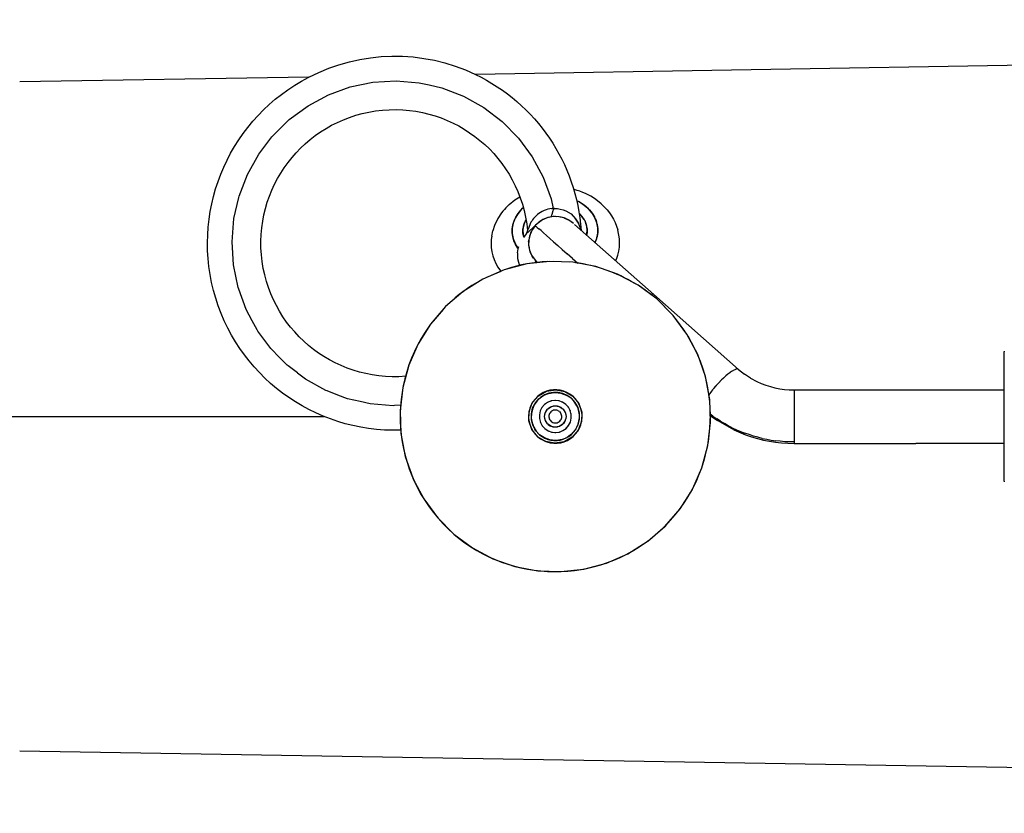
# Model space of a CAD drawing. Extents: x 0 to 2623, y 0 to 1316.
# Tile 5 of 9: x 700 to 792, y 1241 to 1316. Entities that reach past the tile are written whole.
import ezdxf

# ---------------------------------------------------------------- set-up
doc = ezdxf.new("R2010")
doc.units = 0
doc.header["$MEASUREMENT"] = 0
doc.layers.add('MAKE2D$VISIBILE$CURVE', color=7, linetype='CONTINUOUS')

msp = doc.modelspace()

# ---------------------------------------------------------------- linework, layer by layer
at = {"layer": 'MAKE2D$VISIBILE$CURVE', "color": 7}
for p, q in [((1050, 1315.604), (742.536, 1310.494)), ((726.992, 1310.235), (700, 1309.787)), ((732.979, 1309.76), (735.14, 1309.894)), ((735.14, 1309.894), (737.298, 1309.72)), ((728.824, 1308.581), (730.859, 1309.319)), ((730.859, 1309.319), (732.979, 1309.76)), ((737.298, 1309.72), (738.218, 1309.511)), ((738.218, 1309.511), (739.409, 1309.24)), ((739.409, 1309.24), (741.431, 1308.465)), ((726.914, 1307.561), (728.824, 1308.581)), ((741.431, 1308.465), (743.322, 1307.41)), ((725.169, 1306.28), (726.914, 1307.561)), ((743.322, 1307.41), (745.043, 1306.097)), ((723.624, 1304.763), (725.169, 1306.28)), ((745.043, 1306.097), (746.56, 1304.551)), ((722.31, 1303.042), (723.539, 1304.652)), ((723.539, 1304.652), (723.624, 1304.763)), ((746.56, 1304.551), (747.841, 1302.806)), ((721.255, 1301.151), (722.31, 1303.042)), ((747.841, 1302.806), (748.861, 1300.897)), ((720.48, 1299.129), (721.255, 1301.151)), ((748.861, 1300.897), (749.599, 1298.861)), ((749.183, 1300.01), (749.225, 1299.9)), ((720, 1297.018), (720.449, 1298.993)), ((720.449, 1298.994), (720.48, 1299.129)), ((745.683, 1298.33), (746.236, 1298.779)), ((746.236, 1298.779), (746.685, 1299.069)), ((749.599, 1298.861), (749.786, 1297.964)), ((754.282, 1298.409), (753.789, 1298.802)), ((746.856, 1297.899), (746.517, 1297.498)), ((746.775, 1297.813), (746.825, 1297.862)), ((747.034, 1298.054), (746.856, 1297.899)), ((746.932, 1297.965), (747.032, 1298.062)), ((747.032, 1298.062), (747.033, 1298.062)), ((749.659, 1297.956), (749.915, 1297.973)), ((749.8, 1297.796), (749.883, 1297.97)), ((749.915, 1297.973), (749.884, 1297.97)), ((751.999, 1298.696), (752.185, 1298.609)), ((752.24, 1298.58), (752, 1298.691)), ((752.185, 1298.609), (752.557, 1298.386)), ((752.706, 1298.28), (752.24, 1298.58)), ((752.557, 1298.386), (752.893, 1298.13)), ((753.11, 1297.928), (752.706, 1298.28)), ((752.893, 1298.13), (753.035, 1297.993)), ((753.445, 1297.53), (753.11, 1297.928)), ((753.141, 1297.891), (753.191, 1297.843)), ((753.191, 1297.843), (753.445, 1297.53)), ((754.21, 1298.465), (754.349, 1298.355)), ((754.282, 1298.409), (754.281, 1298.409)), ((719.826, 1294.86), (720, 1297.018)), ((744.638, 1297.039), (744.323, 1296.383)), ((746.255, 1297.061), (746.077, 1296.598)), ((746.145, 1296.806), (746.307, 1297.16)), ((746.517, 1297.498), (746.255, 1297.061)), ((746.307, 1297.16), (746.517, 1297.498)), ((746.517, 1297.498), (746.775, 1297.813)), ((747.249, 1296.886), (747.279, 1296.931)), ((747.277, 1296.94), (747.274, 1296.935)), ((748.829, 1296.925), (748.16, 1296.407)), ((748.864, 1296.947), (748.459, 1296.689)), ((749.329, 1297.128), (748.864, 1296.947)), ((749.29, 1297.113), (748.884, 1296.955)), ((748.995, 1297.009), (748.932, 1296.974)), ((749.154, 1297.06), (748.995, 1297.009)), ((749.828, 1297.214), (749.329, 1297.128)), ((749.797, 1297.209), (749.364, 1297.135)), ((749.487, 1297.167), (749.411, 1297.142)), ((749.654, 1297.184), (749.487, 1297.167)), ((749.612, 1297.177), (749.693, 1297.449)), ((749.693, 1297.449), (749.8, 1297.796)), ((750.332, 1297.198), (749.828, 1297.214)), ((750.315, 1297.198), (749.87, 1297.213)), ((750, 1297.22), (749.916, 1297.211)), ((749.941, 1297.217), (749.942, 1297.211)), ((750, 1297.22), (749.987, 1297.209)), ((750.145, 1297.204), (750.012, 1297.219)), ((750.368, 1297.189), (750.315, 1297.198)), ((750.82, 1297.082), (750.332, 1297.198)), ((750.807, 1297.085), (750.368, 1297.189)), ((750.549, 1297.159), (750.449, 1297.17)), ((750.668, 1297.118), (750.549, 1297.159)), ((751.229, 1296.893), (750.824, 1297.08)), ((751.072, 1296.979), (750.958, 1297.018)), ((750.989, 1297.746), (751.47, 1297.456)), ((751.156, 1296.927), (751.072, 1296.979)), ((751.844, 1297.063), (751.47, 1297.456)), ((751.47, 1297.456), (751.899, 1297.007)), ((752.151, 1296.592), (751.844, 1297.063)), ((751.899, 1297.007), (752.204, 1296.538)), ((752.322, 1297.424), (752.264, 1297.476)), ((752.266, 1297.469), (752.49, 1297.235)), ((752.515, 1297.204), (752.322, 1297.424)), ((752.49, 1297.235), (752.704, 1296.913)), ((752.677, 1296.967), (752.515, 1297.204)), ((752.704, 1296.913), (752.677, 1296.967)), ((752.746, 1296.833), (752.704, 1296.913)), ((752.704, 1296.913), (752.724, 1296.883)), ((753.702, 1297.095), (753.445, 1297.53)), ((753.445, 1297.53), (753.651, 1297.194)), ((753.651, 1297.194), (753.678, 1297.135)), ((753.875, 1296.634), (753.702, 1297.095)), ((753.734, 1297.01), (753.809, 1296.841)), ((744.323, 1296.383), (744.16, 1295.894)), ((745.978, 1295.689), (745.98, 1296.065)), ((745.98, 1296.065), (746.036, 1296.439)), ((745.985, 1296.119), (745.982, 1295.635)), ((746.077, 1296.598), (745.985, 1296.119)), ((746.036, 1296.439), (746.145, 1296.806)), ((746.983, 1296.029), (746.972, 1295.878)), ((746.981, 1295.681), (746.983, 1296.029)), ((746.989, 1296.108), (746.983, 1296.029)), ((746.983, 1296.082), (746.989, 1296.108)), ((746.983, 1296.029), (746.983, 1296.082)), ((746.989, 1296.108), (747.063, 1296.457)), ((746.992, 1296.151), (746.989, 1296.108)), ((747.051, 1296.423), (746.992, 1296.151)), ((747.063, 1296.457), (747.051, 1296.423)), ((747.088, 1296.525), (747.063, 1296.457)), ((747.063, 1296.457), (747.067, 1296.478)), ((747.067, 1296.478), (747.088, 1296.526)), ((747.088, 1296.526), (747.209, 1296.808)), ((747.145, 1296.684), (747.088, 1296.525)), ((747.209, 1296.808), (747.145, 1296.684)), ((747.249, 1296.886), (747.209, 1296.808)), ((747.209, 1296.808), (747.23, 1296.858)), ((747.23, 1296.858), (747.249, 1296.886)), ((747.319, 1295.592), (747.457, 1296.046)), ((748.126, 1296.376), (747.393, 1295.686)), ((747.73, 1296.678), (747.457, 1296.046)), ((747.844, 1295.986), (747.638, 1295.539)), ((748.127, 1296.376), (747.844, 1295.986)), ((748.11, 1296.351), (747.86, 1296.008)), ((748.12, 1296.365), (748.11, 1296.352)), ((748.459, 1296.689), (748.127, 1296.376)), ((748.127, 1296.376), (748.148, 1296.356)), ((748.148, 1296.356), (748.213, 1296.299)), ((748.321, 1296.204), (748.213, 1296.299)), ((748.321, 1296.204), (748.471, 1296.071)), ((748.664, 1295.901), (748.471, 1296.071)), ((748.559, 1296.763), (748.515, 1296.724)), ((748.704, 1296.845), (748.559, 1296.763)), ((751.625, 1296.615), (751.289, 1296.859)), ((751.549, 1296.682), (751.438, 1296.751)), ((751.593, 1296.639), (751.549, 1296.682)), ((751.788, 1296.476), (759.199, 1289.928)), ((752.396, 1296.013), (752.204, 1296.538)), ((752.407, 1295.93), (752.396, 1296.013)), ((752.724, 1296.883), (752.746, 1296.833)), ((752.746, 1296.833), (752.863, 1296.553)), ((752.805, 1296.715), (752.746, 1296.833)), ((752.863, 1296.553), (752.805, 1296.715)), ((752.887, 1296.484), (752.863, 1296.553)), ((752.863, 1296.553), (752.883, 1296.505)), ((752.883, 1296.505), (752.887, 1296.484)), ((752.887, 1296.484), (752.957, 1296.137)), ((752.898, 1296.452), (752.887, 1296.484)), ((752.954, 1296.183), (752.898, 1296.452)), ((752.957, 1296.137), (752.954, 1296.183)), ((752.962, 1296.057), (752.957, 1296.137)), ((752.957, 1296.137), (752.962, 1296.11)), ((752.962, 1296.057), (752.96, 1295.709)), ((752.962, 1296.11), (752.962, 1296.057)), ((752.971, 1295.912), (752.962, 1296.057)), ((753.809, 1296.841), (753.846, 1296.71)), ((753.961, 1296.156), (753.875, 1296.634)), ((753.887, 1296.57), (753.914, 1296.476)), ((753.914, 1296.476), (753.966, 1296.102)), ((753.959, 1295.672), (753.961, 1296.156)), ((753.966, 1296.102), (753.963, 1295.726)), ((744.021, 1295.073), (744.001, 1294.693)), ((744.062, 1295.394), (744.021, 1295.073)), ((744.062, 1295.394), (744.16, 1295.894)), ((746.03, 1295.316), (745.978, 1295.689)), ((745.982, 1295.635), (746.068, 1295.158)), ((746.101, 1295.069), (746.03, 1295.316)), ((746.068, 1295.158), (746.101, 1295.072)), ((746.135, 1294.95), (746.101, 1295.069)), ((746.102, 1295.069), (746.21, 1294.781)), ((746.972, 1295.878), (746.99, 1295.606)), ((747.06, 1295.286), (746.981, 1295.681)), ((746.99, 1295.606), (747.045, 1295.339)), ((747.045, 1295.339), (747.056, 1295.307)), ((747.075, 1295.253), (747.319, 1295.592)), ((747.638, 1295.539), (747.521, 1295.045)), ((747.617, 1295.476), (747.577, 1295.282)), ((747.63, 1295.506), (747.617, 1295.476)), ((747.826, 1295.955), (747.762, 1295.807)), ((747.845, 1295.982), (747.826, 1295.955)), ((748.897, 1295.695), (748.664, 1295.901)), ((749.171, 1295.452), (748.897, 1295.695)), ((749.485, 1295.175), (749.171, 1295.452)), ((749.836, 1294.865), (749.485, 1295.175)), ((752.96, 1295.709), (752.912, 1295.483)), ((752.917, 1295.479), (752.952, 1295.641)), ((752.952, 1295.641), (752.971, 1295.912)), ((753.721, 1294.816), (753.837, 1295.116)), ((753.837, 1295.116), (753.798, 1294.985)), ((753.837, 1295.116), (753.867, 1295.193)), ((753.867, 1295.193), (753.879, 1295.257)), ((753.879, 1295.257), (753.899, 1295.362)), ((753.899, 1295.325), (753.879, 1295.257)), ((753.899, 1295.362), (753.959, 1295.672)), ((753.899, 1295.362), (753.899, 1295.325)), ((753.907, 1295.352), (753.899, 1295.325)), ((753.963, 1295.726), (753.907, 1295.352)), ((755.983, 1295.128), (755.833, 1295.977)), ((755.999, 1294.748), (755.983, 1295.128)), ((719.96, 1292.699), (719.826, 1294.86)), ((744.001, 1294.693), (744.017, 1294.312)), ((744.017, 1294.312), (744.07, 1293.934)), ((746.21, 1294.781), (746.135, 1294.95)), ((746.21, 1294.781), (746.242, 1294.696)), ((746.266, 1294.656), (746.21, 1294.781)), ((746.242, 1294.696), (746.266, 1294.656)), ((746.266, 1294.656), (746.499, 1294.262)), ((746.292, 1294.597), (746.266, 1294.656)), ((746.499, 1294.262), (746.292, 1294.597)), ((746.459, 1293.827), (746.537, 1294.215)), ((746.537, 1294.215), (746.499, 1294.262)), ((746.499, 1294.262), (746.537, 1294.216)), ((746.537, 1294.216), (746.602, 1294.432)), ((746.537, 1294.215), (746.537, 1294.216)), ((747.5, 1294.723), (747.5, 1294.725)), ((747.5, 1294.724), (747.5, 1294.723)), ((747.5, 1294.723), (747.5, 1294.72)), ((747.501, 1294.72), (747.5, 1294.723)), ((747.521, 1295.045), (747.505, 1294.555)), ((747.505, 1294.555), (747.586, 1294.072)), ((747.512, 1294.938), (747.51, 1294.93)), ((747.513, 1294.78), (747.51, 1294.931)), ((747.52, 1295.003), (747.512, 1294.964)), ((747.512, 1294.964), (747.513, 1294.779)), ((747.512, 1294.779), (747.513, 1294.781)), ((747.515, 1294.496), (747.516, 1294.441)), ((747.515, 1294.489), (747.517, 1294.487)), ((747.516, 1294.985), (747.519, 1294.971)), ((747.516, 1294.441), (747.551, 1294.281)), ((747.517, 1294.487), (747.517, 1294.449)), ((749.836, 1294.865), (750.225, 1294.521)), ((750.649, 1294.147), (750.225, 1294.521)), ((750.649, 1294.147), (751.107, 1293.742)), ((753.721, 1294.816), (753.706, 1294.782)), ((753.708, 1294.781), (753.721, 1294.816)), ((753.798, 1294.985), (753.721, 1294.816)), ((755.921, 1293.988), (755.979, 1294.367)), ((755.979, 1294.367), (755.999, 1294.748)), ((744.07, 1293.934), (744.16, 1293.56)), ((744.16, 1293.56), (744.286, 1293.194)), ((746.459, 1293.827), (746.464, 1293.304)), ((746.464, 1293.304), (746.662, 1292.614)), ((747.586, 1294.072), (747.768, 1293.594)), ((747.613, 1294.001), (747.629, 1293.929)), ((747.629, 1293.929), (747.701, 1293.77)), ((747.768, 1293.594), (748.296, 1292.899)), ((747.814, 1293.521), (747.846, 1293.451)), ((747.846, 1293.451), (747.934, 1293.333)), ((751.597, 1293.309), (751.107, 1293.742)), ((751.597, 1293.309), (752.107, 1292.858)), ((755.624, 1293.087), (755.697, 1293.246)), ((755.697, 1293.246), (755.827, 1293.614)), ((755.827, 1293.614), (755.921, 1293.988)), ((720.401, 1290.579), (719.96, 1292.699)), ((744.286, 1293.194), (744.447, 1292.837)), ((744.447, 1292.837), (744.642, 1292.492)), ((744.642, 1292.492), (744.87, 1292.16)), ((747.326, 1292.791), (745.232, 1292.233)), ((746.873, 1292.676), (746.871, 1292.679)), ((749.48, 1293.03), (747.326, 1292.791)), ((748.106, 1293.1), (748.158, 1293.03)), ((748.158, 1293.03), (748.242, 1292.955)), ((751.646, 1292.946), (749.48, 1293.03)), ((751.287, 1292.96), (749.848, 1293.016)), ((749.969, 1293.012), (749.969, 1293.018)), ((753.774, 1292.54), (751.646, 1292.946)), ((751.722, 1292.932), (751.722, 1292.932)), ((755.819, 1291.821), (753.774, 1292.54)), ((745.232, 1292.233), (743.244, 1291.37)), ((744.922, 1292.098), (743.575, 1291.513)), ((744.87, 1292.16), (744.922, 1292.098)), ((757.733, 1290.805), (755.819, 1291.821)), ((720.448, 1290.448), (720.401, 1290.579)), ((743.244, 1291.37), (741.408, 1290.22)), ((758.916, 1289.93), (757.733, 1290.805)), ((759.475, 1289.516), (757.909, 1290.675)), ((721.139, 1288.544), (720.449, 1290.447)), ((741.408, 1290.22), (739.763, 1288.809)), ((758.917, 1289.93), (758.914, 1289.929)), ((758.917, 1289.929), (758.916, 1289.93)), ((759.083, 1289.965), (758.917, 1289.929)), ((759.475, 1289.516), (758.917, 1289.929)), ((758.917, 1289.929), (758.917, 1289.929)), ((759.199, 1289.928), (759.083, 1289.965)), ((759.088, 1289.965), (759.083, 1289.964)), ((759.199, 1289.928), (759.088, 1289.965)), ((759.199, 1289.928), (767.104, 1282.942)), ((739.763, 1288.809), (738.347, 1287.168)), ((759.475, 1289.516), (761.005, 1287.981)), ((760.858, 1288.129), (759.475, 1289.516)), ((721.714, 1287.466), (721.139, 1288.544)), ((739.527, 1288.536), (738.587, 1287.447)), ((762.289, 1286.235), (761.005, 1287.981)), ((722.159, 1286.634), (721.714, 1287.466)), ((738.347, 1287.168), (737.191, 1285.335)), ((762.078, 1286.523), (761.223, 1287.684)), ((722.242, 1286.521), (722.159, 1286.634)), ((723.44, 1284.889), (722.242, 1286.521)), ((763.299, 1284.318), (762.289, 1286.235)), ((737.191, 1285.335), (736.321, 1283.35)), ((724.296, 1284.017), (723.44, 1284.889)), ((764.012, 1282.271), (763.299, 1284.318)), ((791.9, 1284.635), (791.9, 1284.573)), ((791.9, 1284.438), (791.9, 1284.573)), ((791.9, 1284.233), (791.9, 1284.438)), ((791.9, 1283.96), (791.9, 1284.233)), ((724.957, 1283.344), (724.296, 1284.017)), ((725.069, 1283.259), (724.957, 1283.344)), ((725.928, 1282.603), (725.069, 1283.259)), ((736.321, 1283.35), (735.757, 1281.257)), ((791.9, 1283.622), (791.9, 1283.96)), ((791.9, 1283.223), (791.9, 1283.622)), ((791.9, 1282.768), (791.9, 1283.223)), ((726.678, 1282.03), (725.929, 1282.602)), ((764.411, 1280.141), (764.012, 1282.271)), ((765.91, 1282.328), (765.722, 1282.159)), ((766.097, 1282.486), (765.91, 1282.328)), ((766.014, 1282.417), (765.984, 1282.391)), ((766.039, 1282.437), (766.014, 1282.417)), ((766.281, 1282.629), (766.097, 1282.486)), ((766.306, 1282.646), (766.281, 1282.629)), ((766.32, 1282.657), (766.306, 1282.646)), ((766.347, 1282.675), (766.32, 1282.657)), ((766.456, 1282.751), (766.347, 1282.675)), ((766.568, 1282.819), (766.456, 1282.751)), ((766.589, 1282.833), (766.569, 1282.82)), ((766.596, 1282.836), (766.589, 1282.833)), ((766.61, 1282.845), (766.596, 1282.836)), ((766.747, 1282.914), (766.61, 1282.845)), ((766.792, 1282.931), (766.747, 1282.914)), ((766.831, 1282.945), (766.792, 1282.931)), ((766.814, 1282.941), (766.792, 1282.931)), ((766.831, 1282.945), (766.814, 1282.941)), ((766.873, 1282.96), (766.831, 1282.945)), ((766.976, 1282.978), (766.873, 1282.96)), ((766.983, 1282.978), (766.976, 1282.978)), ((766.988, 1282.979), (766.983, 1282.978)), ((766.997, 1282.976), (766.983, 1282.978)), ((766.998, 1282.976), (766.988, 1282.979)), ((767.057, 1282.969), (766.997, 1282.976)), ((767.113, 1282.933), (767.057, 1282.969)), ((767.104, 1282.942), (767.095, 1282.945)), ((767.106, 1282.938), (767.104, 1282.942)), ((767.113, 1282.933), (767.652, 1282.5)), ((768.211, 1282.129), (767.652, 1282.5)), ((791.9, 1282.263), (791.9, 1282.768)), ((791.9, 1281.713), (791.9, 1282.263)), ((728.569, 1280.975), (726.678, 1282.03)), ((764.967, 1281.375), (764.776, 1281.149)), ((765.005, 1281.418), (764.967, 1281.375)), ((765.024, 1281.44), (765.006, 1281.418)), ((765.056, 1281.474), (765.024, 1281.44)), ((765.159, 1281.59), (765.056, 1281.474)), ((765.35, 1281.793), (765.159, 1281.59)), ((765.354, 1281.797), (765.351, 1281.793)), ((765.359, 1281.802), (765.354, 1281.797)), ((765.527, 1281.972), (765.359, 1281.802)), ((765.66, 1282.1), (765.527, 1281.972)), ((765.687, 1282.126), (765.66, 1282.1)), ((765.7, 1282.137), (765.687, 1282.126)), ((765.722, 1282.159), (765.7, 1282.137)), ((768.211, 1282.129), (768.82, 1281.803)), ((791.9, 1281.125), (791.9, 1281.713)), ((728.7, 1280.925), (728.569, 1280.975)), ((729.71, 1280.537), (728.7, 1280.925)), ((730.591, 1280.2), (729.71, 1280.537)), ((735.757, 1281.257), (735.512, 1279.112)), ((747.853, 1279.82), (748.42, 1280.477)), ((748.42, 1280.477), (749.178, 1280.901)), ((748.576, 1280.268), (748.929, 1280.518)), ((748.889, 1280.49), (749.055, 1280.568)), ((748.929, 1280.518), (749.434, 1280.717)), ((749.178, 1280.901), (750.035, 1281.04)), ((749.358, 1280.688), (749.553, 1280.733)), ((749.434, 1280.717), (749.971, 1280.79)), ((749.553, 1280.733), (749.554, 1280.733)), ((749.863, 1280.775), (750.066, 1280.779)), ((749.971, 1280.79), (750.51, 1280.731)), ((750.035, 1281.04), (750.888, 1280.877)), ((750.381, 1280.745), (750.572, 1280.709)), ((750.51, 1280.731), (751.02, 1280.545)), ((750.888, 1280.877), (751.634, 1280.432)), ((750.895, 1280.591), (751.048, 1280.527)), ((751.47, 1280.243), (751.02, 1280.545)), ((751.634, 1280.432), (752.182, 1279.759)), ((764.425, 1280.697), (764.332, 1280.565)), ((764.421, 1280.692), (764.332, 1280.563)), ((764.594, 1280.921), (764.425, 1280.697)), ((764.682, 1281.032), (764.594, 1280.921)), ((764.711, 1281.069), (764.682, 1281.032)), ((764.734, 1281.096), (764.711, 1281.069)), ((764.776, 1281.149), (764.734, 1281.096)), ((772.283, 1281.02), (791.9, 1281.02)), ((772.283, 1281.02), (772.283, 1281)), ((772.283, 1281), (772.283, 1280.956)), ((772.283, 1280.956), (772.283, 1280.943)), ((772.283, 1280.943), (772.283, 1280.85)), ((772.283, 1280.85), (772.283, 1280.771)), ((772.283, 1280.771), (772.283, 1280.729)), ((772.283, 1280.729), (772.283, 1280.578)), ((772.283, 1280.578), (772.283, 1280.473)), ((772.283, 1280.473), (772.283, 1280.391)), ((772.283, 1280.391), (772.283, 1280.18)), ((791.9, 1280.506), (791.9, 1281.125)), ((791.9, 1279.864), (791.9, 1280.506)), ((731.782, 1279.929), (730.591, 1280.2)), ((732.702, 1279.72), (731.782, 1279.929)), ((734.86, 1279.546), (732.702, 1279.72)), ((735, 1279.554), (734.86, 1279.546)), ((735.566, 1279.59), (735, 1279.554)), ((747.544, 1279.008), (747.853, 1279.82)), ((747.886, 1279.311), (748.083, 1279.697)), ((748.083, 1279.697), (748.143, 1279.807)), ((748.083, 1279.697), (748.132, 1279.794)), ((748.132, 1279.794), (748.143, 1279.807)), ((748.143, 1279.807), (748.476, 1280.193)), ((748.476, 1280.192), (748.575, 1280.268)), ((748.476, 1280.193), (748.486, 1280.205)), ((748.486, 1280.205), (748.576, 1280.268)), ((748.991, 1279.65), (748.755, 1279.376)), ((749.023, 1279.672), (748.975, 1279.632)), ((749.286, 1279.859), (748.991, 1279.65)), ((749.301, 1279.867), (749.269, 1279.847)), ((749.622, 1279.991), (749.286, 1279.859)), ((749.309, 1279.258), (749.632, 1279.47)), ((749.512, 1279.413), (749.617, 1279.46)), ((749.655, 1279.996), (749.589, 1279.978)), ((749.617, 1279.46), (749.644, 1279.472)), ((749.981, 1280.04), (749.622, 1279.991)), ((749.632, 1279.47), (750, 1279.54)), ((749.644, 1279.472), (749.671, 1279.484)), ((749.671, 1279.484), (749.84, 1279.527)), ((749.84, 1279.527), (749.991, 1279.538)), ((750.013, 1280.036), (749.968, 1280.038)), ((750.34, 1280.001), (749.981, 1280.04)), ((749.991, 1279.538), (750.014, 1279.54)), ((750, 1279.54), (750.368, 1279.47)), ((750.014, 1279.54), (750.187, 1279.522)), ((750.187, 1279.522), (750.355, 1279.475)), ((750.358, 1279.994), (750.303, 1280.005)), ((750.68, 1279.877), (750.34, 1280.001)), ((750.355, 1279.475), (750.375, 1279.465)), ((750.368, 1279.47), (750.693, 1279.256)), ((750.375, 1279.465), (750.512, 1279.399)), ((750.712, 1279.855), (750.653, 1279.887)), ((750.98, 1279.675), (750.68, 1279.877)), ((750.98, 1279.675), (751.223, 1279.408)), ((751.47, 1280.243), (751.835, 1279.842)), ((751.813, 1279.866), (751.898, 1279.725)), ((751.835, 1279.842), (752.093, 1279.365)), ((752.182, 1279.759), (752.468, 1278.939)), ((764.488, 1278.002), (764.411, 1280.141)), ((772.283, 1280.18), (772.283, 1280.078)), ((772.283, 1280.078), (772.283, 1279.952)), ((772.283, 1279.952), (772.283, 1279.712)), ((772.283, 1279.712), (772.283, 1279.599)), ((772.283, 1279.599), (772.283, 1279.453)), ((772.283, 1279.453), (772.283, 1279.208)), ((791.9, 1279.206), (791.9, 1279.864)), ((655.375, 1278.54), (728.432, 1278.54)), ((735.512, 1279.112), (735.511, 1279.104)), ((735.511, 1279.104), (735.513, 1279.054)), ((735.513, 1279.054), (735.589, 1276.938)), ((747.532, 1278.14), (747.544, 1279.008)), ((747.763, 1278.782), (747.886, 1279.311)), ((747.77, 1278.24), (747.763, 1278.782)), ((747.765, 1278.661), (747.781, 1278.861)), ((747.855, 1279.178), (747.909, 1279.355)), ((748.591, 1279.054), (748.509, 1278.701)), ((748.517, 1278.737), (748.509, 1278.668)), ((748.509, 1278.701), (748.513, 1278.34)), ((748.6, 1279.072), (748.585, 1279.037)), ((748.755, 1279.376), (748.591, 1279.054)), ((748.771, 1279.394), (748.737, 1279.341)), ((749, 1278.54), (749.07, 1278.908)), ((749, 1278.554), (749.018, 1278.727)), ((749.002, 1278.53), (749, 1278.554)), ((749.07, 1278.172), (749, 1278.54)), ((749.013, 1278.38), (749.002, 1278.53)), ((749.018, 1278.727), (749.065, 1278.895)), ((749.065, 1278.895), (749.075, 1278.915)), ((749.07, 1278.908), (749.284, 1279.233)), ((749.075, 1278.915), (749.141, 1279.052)), ((749.141, 1279.052), (749.243, 1279.193)), ((749.243, 1279.193), (749.284, 1279.233)), ((749.284, 1279.233), (749.309, 1279.258)), ((749.309, 1279.258), (749.368, 1279.315)), ((749.368, 1279.315), (749.512, 1279.413)), ((749.405, 1278.62), (749.4, 1278.521)), ((749.4, 1278.521), (749.412, 1278.422)), ((749.427, 1278.716), (749.405, 1278.62)), ((749.463, 1278.808), (749.427, 1278.716)), ((749.515, 1278.893), (749.463, 1278.808)), ((749.58, 1278.968), (749.515, 1278.893)), ((749.656, 1279.031), (749.58, 1278.968)), ((749.742, 1279.081), (749.656, 1279.031)), ((749.834, 1279.116), (749.742, 1279.081)), ((749.931, 1279.136), (749.834, 1279.116)), ((750.03, 1279.139), (749.931, 1279.136)), ((750.129, 1279.126), (750.03, 1279.139)), ((750.223, 1279.097), (750.129, 1279.126)), ((750.312, 1279.052), (750.223, 1279.097)), ((750.392, 1278.994), (750.312, 1279.052)), ((750.392, 1278.994), (750.461, 1278.923)), ((750.518, 1278.842), (750.461, 1278.923)), ((750.512, 1279.399), (750.653, 1279.297)), ((750.561, 1278.753), (750.518, 1278.842)), ((750.588, 1278.657), (750.561, 1278.753)), ((750.6, 1278.559), (750.588, 1278.657)), ((750.595, 1278.46), (750.6, 1278.559)), ((750.653, 1279.297), (750.693, 1279.256)), ((750.693, 1279.256), (750.718, 1279.23)), ((750.718, 1279.23), (750.93, 1278.908)), ((750.718, 1279.23), (750.775, 1279.172)), ((750.775, 1279.172), (750.873, 1279.028)), ((750.873, 1279.028), (750.92, 1278.922)), ((750.92, 1278.922), (750.932, 1278.896)), ((750.93, 1278.908), (751, 1278.54)), ((751, 1278.54), (750.93, 1278.172)), ((750.932, 1278.896), (750.944, 1278.869)), ((750.944, 1278.869), (750.987, 1278.7)), ((751, 1278.526), (750.982, 1278.352)), ((750.987, 1278.7), (750.998, 1278.55)), ((750.998, 1278.55), (751, 1278.526)), ((751.237, 1279.382), (751.198, 1279.436)), ((751.209, 1279.42), (751.203, 1279.43)), ((751.259, 1279.342), (751.209, 1279.42)), ((751.396, 1279.09), (751.223, 1279.408)), ((751.412, 1279.028), (751.368, 1279.141)), ((751.405, 1279.054), (751.387, 1279.106)), ((751.487, 1278.74), (751.396, 1279.09)), ((751.487, 1278.702), (751.468, 1278.811)), ((751.487, 1278.727), (751.479, 1278.77)), ((751.491, 1278.378), (751.487, 1278.74)), ((752.062, 1279.422), (752.126, 1279.238)), ((752.093, 1279.365), (752.23, 1278.84)), ((752.206, 1278.932), (752.231, 1278.731)), ((752.23, 1278.84), (752.237, 1278.297)), ((752.468, 1278.939), (752.456, 1278.071)), ((764.72, 1278.565), (764.461, 1278.757)), ((764.465, 1278.648), (765.143, 1278.161)), ((764.607, 1278.54), (764.469, 1278.54)), ((764.72, 1278.565), (765.065, 1278.327)), ((772.283, 1279.208), (772.283, 1279.072)), ((772.283, 1279.072), (772.283, 1278.933)), ((772.283, 1278.933), (772.283, 1278.647)), ((772.283, 1278.647), (772.283, 1278.517)), ((791.9, 1278.54), (791.9, 1279.206)), ((791.9, 1277.874), (791.9, 1278.54)), ((747.818, 1277.32), (747.532, 1278.14)), ((747.794, 1278.148), (747.769, 1278.349)), ((747.907, 1277.715), (747.77, 1278.24)), ((747.938, 1277.657), (747.874, 1277.841)), ((748.165, 1277.238), (747.907, 1277.715)), ((748.513, 1278.353), (748.521, 1278.309)), ((748.513, 1278.34), (748.604, 1277.99)), ((748.595, 1278.026), (748.613, 1277.974)), ((748.604, 1277.99), (748.777, 1277.672)), ((748.763, 1277.697), (748.802, 1277.643)), ((748.777, 1277.672), (749.02, 1277.404)), ((749.056, 1278.211), (749.013, 1278.38)), ((749.068, 1278.183), (749.056, 1278.211)), ((749.08, 1278.157), (749.068, 1278.183)), ((749.282, 1277.849), (749.07, 1278.172)), ((749.127, 1278.052), (749.08, 1278.157)), ((749.225, 1277.908), (749.127, 1278.052)), ((749.282, 1277.849), (749.225, 1277.908)), ((749.307, 1277.823), (749.282, 1277.849)), ((749.632, 1277.61), (749.307, 1277.823)), ((749.347, 1277.783), (749.307, 1277.823)), ((749.347, 1277.783), (749.488, 1277.681)), ((749.412, 1278.422), (749.439, 1278.327)), ((749.439, 1278.327), (749.482, 1278.237)), ((749.482, 1278.237), (749.539, 1278.156)), ((749.625, 1277.615), (749.488, 1277.681)), ((749.539, 1278.156), (749.608, 1278.086)), ((749.608, 1278.086), (749.688, 1278.027)), ((749.645, 1277.605), (749.625, 1277.615)), ((750, 1277.54), (749.632, 1277.61)), ((749.813, 1277.557), (749.645, 1277.605)), ((749.688, 1278.027), (749.777, 1277.983)), ((749.777, 1277.983), (749.871, 1277.954)), ((749.871, 1277.954), (749.97, 1277.941)), ((749.97, 1277.941), (750.069, 1277.944)), ((750.368, 1277.61), (750, 1277.54)), ((750.069, 1277.944), (750.166, 1277.963)), ((750.166, 1277.963), (750.258, 1277.998)), ((750.258, 1277.998), (750.344, 1278.048)), ((750.357, 1277.608), (750.329, 1277.595)), ((750.344, 1278.048), (750.42, 1278.112)), ((750.383, 1277.62), (750.357, 1277.608)), ((750.691, 1277.822), (750.368, 1277.61)), ((750.488, 1277.667), (750.383, 1277.62)), ((750.42, 1278.112), (750.485, 1278.187)), ((750.485, 1278.187), (750.537, 1278.271)), ((750.632, 1277.765), (750.488, 1277.667)), ((750.537, 1278.271), (750.573, 1278.363)), ((750.573, 1278.363), (750.595, 1278.46)), ((750.691, 1277.822), (750.632, 1277.765)), ((750.717, 1277.847), (750.691, 1277.822)), ((750.93, 1278.172), (750.717, 1277.847)), ((750.757, 1277.886), (750.717, 1277.847)), ((750.859, 1278.028), (750.757, 1277.886)), ((750.925, 1278.165), (750.859, 1278.028)), ((750.935, 1278.185), (750.925, 1278.165)), ((750.982, 1278.352), (750.935, 1278.185)), ((751.009, 1277.43), (751.245, 1277.704)), ((751.201, 1277.652), (751.267, 1277.746)), ((751.23, 1277.686), (751.263, 1277.739)), ((751.245, 1277.704), (751.409, 1278.026)), ((751.375, 1277.959), (751.414, 1278.047)), ((751.4, 1278.008), (751.415, 1278.042)), ((751.409, 1278.026), (751.491, 1278.378)), ((751.483, 1278.343), (751.491, 1278.411)), ((751.489, 1278.37), (751.491, 1278.427)), ((752.114, 1277.769), (751.917, 1277.382)), ((752.145, 1277.902), (752.091, 1277.725)), ((752.237, 1278.297), (752.114, 1277.769)), ((752.456, 1278.071), (752.147, 1277.26)), ((752.235, 1278.418), (752.219, 1278.218)), ((764.243, 1275.822), (764.489, 1277.971)), ((764.489, 1277.975), (764.488, 1278.002)), ((764.489, 1277.971), (764.489, 1277.975)), ((765.418, 1278.099), (765.065, 1278.327)), ((766.654, 1277.305), (765.143, 1278.161)), ((765.418, 1278.099), (765.779, 1277.883)), ((766.148, 1277.679), (765.779, 1277.883)), ((766.524, 1277.487), (766.148, 1277.679)), ((772.283, 1278.517), (772.283, 1278.35)), ((772.283, 1278.35), (772.283, 1278.054)), ((772.283, 1278.054), (772.283, 1277.961)), ((772.283, 1277.961), (772.283, 1277.767)), ((772.283, 1277.767), (772.283, 1277.487)), ((791.9, 1277.216), (791.9, 1277.874)), ((735.589, 1276.938), (735.988, 1274.808)), ((748.366, 1276.647), (747.818, 1277.32)), ((748.187, 1277.213), (748.102, 1277.355)), ((748.53, 1276.837), (748.165, 1277.238)), ((748.98, 1276.534), (748.53, 1276.837)), ((749.02, 1277.404), (749.32, 1277.203)), ((749.289, 1277.224), (749.347, 1277.193)), ((749.297, 1277.219), (749.31, 1277.213)), ((749.31, 1277.213), (749.391, 1277.177)), ((749.32, 1277.203), (749.66, 1277.079)), ((749.609, 1277.098), (749.723, 1277.072)), ((749.642, 1277.085), (749.697, 1277.075)), ((749.66, 1277.079), (750.019, 1277.04)), ((749.986, 1277.54), (749.813, 1277.557)), ((749.946, 1277.048), (750.059, 1277.045)), ((750.01, 1277.542), (749.986, 1277.54)), ((749.988, 1277.043), (750.032, 1277.042)), ((750.16, 1277.553), (750.01, 1277.542)), ((750.019, 1277.04), (750.378, 1277.088)), ((750.329, 1277.595), (750.16, 1277.553)), ((750.319, 1277.08), (750.388, 1277.092)), ((750.345, 1277.084), (750.412, 1277.101)), ((750.378, 1277.088), (750.714, 1277.221)), ((750.697, 1277.214), (750.77, 1277.261)), ((750.699, 1277.213), (750.731, 1277.233)), ((750.714, 1277.221), (751.009, 1277.43)), ((750.971, 1277.403), (751.055, 1277.483)), ((750.977, 1277.407), (751.025, 1277.448)), ((751.425, 1276.812), (751.071, 1276.561)), ((751.525, 1276.888), (751.425, 1276.812)), ((751.514, 1276.875), (751.425, 1276.812)), ((751.525, 1276.888), (751.514, 1276.875)), ((751.857, 1277.273), (751.525, 1276.888)), ((752.147, 1277.26), (751.58, 1276.602)), ((751.917, 1277.382), (751.857, 1277.273)), ((751.868, 1277.286), (751.857, 1277.273)), ((751.917, 1277.382), (751.868, 1277.286)), ((751.917, 1277.383), (751.917, 1277.382)), ((766.524, 1277.487), (766.907, 1277.308)), ((766.654, 1277.304), (767.761, 1276.831)), ((766.907, 1277.308), (767.296, 1277.14)), ((767.296, 1277.14), (767.691, 1276.986)), ((768.091, 1276.844), (767.691, 1276.986)), ((768.496, 1276.715), (768.091, 1276.844)), ((768.905, 1276.599), (768.496, 1276.715)), ((772.283, 1277.487), (772.283, 1277.429)), ((772.283, 1277.429), (772.283, 1277.221)), ((772.283, 1277.221), (772.283, 1276.975)), ((772.283, 1276.975), (772.283, 1276.957)), ((772.283, 1276.957), (772.283, 1276.752)), ((772.283, 1276.752), (772.283, 1276.563)), ((791.9, 1276.573), (791.9, 1277.216)), ((748.366, 1276.647), (749.112, 1276.203)), ((749.105, 1276.489), (748.952, 1276.553)), ((749.49, 1276.348), (748.98, 1276.534)), ((749.965, 1276.04), (749.112, 1276.203)), ((749.62, 1276.334), (749.428, 1276.371)), ((750.029, 1276.29), (749.49, 1276.348)), ((749.62, 1276.334), (749.62, 1276.334)), ((750.137, 1276.304), (749.935, 1276.3)), ((750.822, 1276.179), (749.965, 1276.04)), ((750.566, 1276.362), (750.029, 1276.29)), ((750.642, 1276.392), (750.447, 1276.346)), ((751.071, 1276.561), (750.566, 1276.362)), ((751.58, 1276.602), (750.822, 1276.179)), ((751.112, 1276.59), (750.945, 1276.511)), ((763.679, 1273.73), (764.243, 1275.822)), ((769.319, 1276.497), (768.905, 1276.599)), ((769.319, 1276.497), (769.736, 1276.408)), ((769.736, 1276.408), (770.156, 1276.332)), ((770.156, 1276.332), (770.578, 1276.271)), ((771.003, 1276.222), (770.578, 1276.271)), ((771.429, 1276.188), (771.003, 1276.222)), ((771.856, 1276.167), (771.429, 1276.188)), ((772.283, 1276.16), (771.856, 1276.167)), ((772.283, 1276.563), (772.283, 1276.558)), ((772.283, 1276.558), (772.283, 1276.394)), ((772.283, 1276.394), (772.283, 1276.262)), ((772.283, 1276.262), (772.283, 1276.16)), ((772.283, 1276.16), (772.283, 1276.082)), ((772.283, 1276.082), (772.283, 1276.079)), ((772.283, 1276.079), (772.283, 1276.032)), ((772.283, 1276.032), (772.283, 1276.021)), ((772.283, 1276.021), (772.283, 1276.02)), ((772.283, 1276.02), (783.642, 1276.02)), ((791.9, 1276.02), (783.642, 1276.02)), ((791.9, 1275.955), (791.9, 1276.573)), ((791.9, 1275.367), (791.9, 1275.955)), ((791.9, 1274.817), (791.9, 1275.367)), ((735.988, 1274.808), (736.688, 1272.8)), ((791.9, 1274.312), (791.9, 1274.817)), ((791.9, 1273.857), (791.9, 1274.312)), ((762.839, 1271.813), (763.679, 1273.73)), ((791.9, 1273.458), (791.9, 1273.857)), ((791.9, 1273.12), (791.9, 1273.458)), ((791.9, 1272.847), (791.9, 1273.12)), ((736.688, 1272.8), (736.701, 1272.762)), ((736.701, 1272.762), (736.704, 1272.757)), ((736.704, 1272.757), (737.711, 1270.844)), ((791.9, 1272.641), (791.9, 1272.847)), ((791.9, 1272.507), (791.9, 1272.641)), ((791.9, 1272.507), (791.9, 1272.444)), ((761.653, 1269.911), (762.803, 1271.734)), ((762.803, 1271.734), (762.809, 1271.745)), ((762.809, 1271.745), (762.839, 1271.813)), ((737.711, 1270.844), (738.995, 1269.099)), ((760.237, 1268.271), (761.653, 1269.911)), ((738.995, 1269.099), (740.525, 1267.564)), ((740.525, 1267.564), (742.267, 1266.274)), ((758.632, 1266.894), (760.237, 1268.271)), ((756.756, 1265.71), (758.586, 1266.856)), ((758.586, 1266.856), (758.592, 1266.86)), ((758.592, 1266.86), (758.632, 1266.894)), ((742.267, 1266.274), (744.181, 1265.259)), ((754.768, 1264.846), (756.756, 1265.71)), ((744.181, 1265.259), (746.226, 1264.54)), ((752.674, 1264.288), (754.768, 1264.846)), ((746.226, 1264.54), (748.354, 1264.133)), ((748.354, 1264.133), (750.52, 1264.049)), ((750.52, 1264.049), (752.674, 1264.288)), ((1050, 1241.476), (700, 1247.293))]:
    msp.add_line(p, q, dxfattribs=at)
at = {"layer": 'MAKE2D$VISIBILE$CURVE', "color": 7, "extrusion": (0, 0, -1)}
for centre, radius, start, end in [((-735.022, 1294.835), 17.368, 62.46141, 115.6343), ((-734.994, 1294.714), 17.462, 268.08528, 62.72625), ((-735.017, 1294.762), 17.436, 115.54607, 176.18226), ((-734.994, 1294.728), 12.477, 265.20744, 174.56313), ((-749.948, 1295.477), 2.497, 89.24812, 114.64495), ((-750.897, 1294.549), 5.139, 132.20637, 163.86234), ((-748.184, 1295.386), 0.846, 20.77135, 26.28772)]:
    msp.add_arc(centre, radius, start, end, dxfattribs=at)
at = {"layer": 'MAKE2D$VISIBILE$CURVE', "color": 7}
for centre, radius, start, end in [((750.281, 1293.861), 6.06, 54.63292, 75.89181), ((749.323, 1294.314), 5.421, 132.19476, 149.81975), ((749.938, 1295.409), 2.562, 91.20869, 125.48286), ((749.915, 1295.478), 2.493, 125.96662, 151.2201), ((749.986, 1294.714), 2.51, 47.34342, 70.59073), ((750.053, 1294.7), 2.553, 149.85275, 179.4639), ((749.746, 1279.902), 13.114, 92.07588, 109.15766), ((749.941, 1278.424), 14.607, 59.21525, 82.4134), ((749.169, 1279.676), 13.092, 117.78768, 134.85384), ((750.058, 1278.536), 14.535, 144.44064, 229.01446), ((749.983, 1278.548), 14.495, 229.26871, 31.0915), ((772.275, 1289.04), 8.02, 244.47508, 270.0556), ((750, 1278.54), 2.5, 49.19737, 229.1976), ((750, 1278.54), 2.25, 49.19743, 229.19742), ((750, 1278.54), 2.5, 229.19731, 49.19766), ((750, 1278.54), 2.25, 229.1973, 49.19755), ((772.277, 1289.009), 12.988, 249.65649, 270.02843)]:
    msp.add_arc(centre, radius, start, end, dxfattribs=at)

doc.saveas('drawing.dxf')
